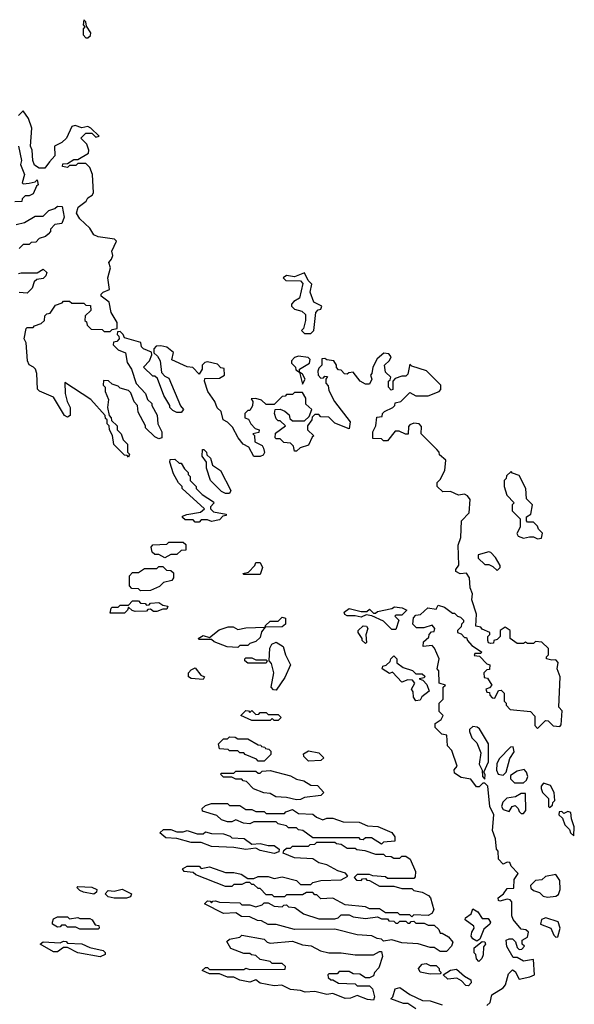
# Model space of a CAD drawing. Extents: x 2551545 to 2886624, y 315747 to 489036.
# Tile 96 of 119: x 2708598 to 2711337, y 372729 to 377590. Entities that reach past the tile are written whole.
import ezdxf

# ---------------------------------------------------------------- set-up
doc = ezdxf.new("R2010")
doc.units = 0

msp = doc.modelspace()

# ---------------------------------------------------------------- linework, layer by layer
at = {"layer": '0CON10XD'}
for points in [[(2708935, 377500), (2708948.3, 377511.7), (2708950, 377525), (2708928.3, 377558.3), (2708925, 377580), (2708915, 377590), (2708912.5, 377565), (2708920, 377555), (2708912.5, 377545), (2708912.5, 377515), (2708925, 377500), (2708935, 377500)], [(2708666.7, 375875), (2708645.7, 375885.7), (2708637.1, 375905), (2708630, 375995), (2708620, 376015), (2708630, 376065), (2708635, 376070), (2708665, 376070), (2708671.7, 376078.3), (2708705, 376090), (2708720, 376105), (2708721.7, 376128.3), (2708731.7, 376138.3), (2708748.3, 376141.7), (2708775, 376180), (2708808.3, 376191.7), (2708815, 376200), (2708845, 376200), (2708855, 376190), (2708915, 376190), (2708925, 376180), (2708948.3, 376178.3), (2708950, 376155), (2708921.7, 376128.3), (2708920, 376105), (2708928.3, 376098.3), (2708931.7, 376081.7), (2708951.7, 376061.7), (2709005, 376060), (2709015, 376050), (2709045, 376050), (2709055, 376060), (2709080, 376065), (2709080, 376095), (2709050, 376145), (2709040, 376195), (2709000, 376225), (2709000, 376235), (2709010, 376245), (2709041.7, 376258.3), (2709033.3, 376315), (2709046.7, 376365), (2709038.3, 376391.7), (2709051.7, 376408.3), (2709057.5, 376425), (2709053, 376447), (2709077, 376497), (2709066.4, 376506.4), (2708985, 376517.5), (2708965, 376527.5), (2708945, 376560), (2708895, 376607.5), (2708878.8, 376635), (2708886.7, 376665), (2708926.2, 376693.8), (2708935, 376710), (2708956.4, 376723.6), (2708962.5, 376735), (2708957.5, 376825), (2708945, 376860), (2708925, 376880), (2708885, 376880), (2708875, 376870), (2708845, 376870), (2708835, 376860), (2708810, 376865), (2708811.7, 376878.3), (2708835, 376880), (2708865, 376900), (2708885, 376900), (2708938.3, 376931.7), (2708940, 376945), (2708930, 376975), (2708900, 377005), (2708925, 377030), (2708955, 377030), (2708975, 377010), (2708990, 377015), (2708950, 377055), (2708935, 377062.5), (2708905, 377056.7), (2708873, 377067), (2708855, 377062.5), (2708830, 377005), (2708807, 376983), (2708770, 376965), (2708771.7, 376918.3), (2708745, 376887.5), (2708723, 376857), (2708695, 376857.5), (2708671.7, 376871.7), (2708662.5, 376895), (2708660, 376945), (2708652.5, 376965), (2708657.5, 377055), (2708641.7, 377101.7), (2708615, 377140), (2708593, 377117)], [(2708592.5, 376965), (2708607.5, 376895), (2708602.5, 376875), (2708622.5, 376825), (2708610, 376785), (2708615, 376780), (2708645, 376782.5), (2708675, 376790), (2708685, 376800), (2708690, 376775), (2708681.7, 376768.3), (2708665, 376730), (2708645, 376720), (2708625, 376720), (2708610, 376705), (2708608.3, 376691.7), (2708575, 376690)], [(2708581.7, 376578.3), (2708621.7, 376588.3), (2708675, 376620), (2708715, 376620), (2708741.7, 376648.3), (2708771.7, 376658.3), (2708785, 376670), (2708808.3, 376668.3), (2708817.5, 376615), (2708806.4, 376583.6), (2708771.7, 376578.3), (2708750, 376555), (2708750, 376545), (2708738.3, 376531.7), (2708725, 376520), (2708695, 376510), (2708678.3, 376491.7), (2708655, 376490), (2708645, 376480), (2708615, 376480), (2708595, 376460)], [(2708593, 376337), (2708605, 376340), (2708685, 376340), (2708715, 376357.5), (2708731.7, 376341.7), (2708727.5, 376325), (2708715, 376312.5), (2708683, 376307), (2708670, 376295), (2708660, 376265), (2708635, 376240), (2708595, 376242.5)], [(2710035, 376040), (2710050, 376055), (2710060, 376145), (2710071.7, 376158.3), (2710085, 376160), (2710090, 376175), (2710050, 376195), (2710032.5, 376245), (2710040, 376285), (2710023, 376303), (2710005, 376340), (2709955, 376320), (2709915, 376327.5), (2709900, 376315), (2709913, 376303), (2709985, 376300), (2709997, 376287), (2709980, 376215), (2709951.7, 376198.3), (2709940, 376185), (2709940, 376175), (2709955, 376160), (2709991.7, 376151.7), (2710010, 376135), (2710010, 376105), (2710000, 376065), (2709990, 376055), (2710005, 376040), (2710035, 376040)], [(2711028.3, 373211.7), (2711027.5, 373235), (2711020, 373245), (2711005, 373247.5), (2710968.3, 373238.3), (2710961.7, 373241.7), (2710960, 373255), (2710986.4, 373273.6), (2711005, 373300), (2711038.3, 373301.7), (2711040, 373345), (2711060, 373375), (2711025, 373410), (2711018.3, 373428.3), (2711005, 373430), (2710985, 373420), (2710962.5, 373445), (2710960, 373485), (2710952.5, 373495), (2710947.5, 373545), (2710933, 373587), (2710940, 373665), (2710920, 373705), (2710910, 373805), (2710895, 373820), (2710885, 373820), (2710867, 373803), (2710853, 373803), (2710825, 373840), (2710778.3, 373848.3), (2710745, 373870), (2710743, 373887), (2710757.5, 373905), (2710731.7, 373981.7), (2710710, 374005), (2710707.5, 374057.5), (2710682.5, 374062.5), (2710650, 374095), (2710650, 374115), (2710680, 374135), (2710690, 374155), (2710670, 374175), (2710670, 374215), (2710690, 374235), (2710690, 374295), (2710700, 374305), (2710670, 374315), (2710667.5, 374375), (2710660, 374385), (2710670, 374435), (2710647, 374487), (2710635, 374500), (2710590, 374495), (2710591.7, 374518.3), (2710618.3, 374541.7), (2710620, 374555), (2710631.7, 374568.3), (2710645, 374570), (2710647.5, 374585), (2710635, 374600), (2710593, 374587), (2710558.3, 374588.3), (2710540, 374605), (2710543, 374637), (2710555, 374650), (2710577, 374653), (2710613, 374687), (2710655, 374680), (2710665, 374700), (2710695, 374690), (2710735, 374660), (2710745, 374660), (2710760, 374645), (2710775, 374640), (2710790, 374625), (2710790, 374615), (2710780, 374605), (2710778.3, 374591.7), (2710760, 374575), (2710760, 374565), (2710778.3, 374558.3), (2710795, 374540), (2710805, 374540), (2710810, 374525), (2710830.7, 374500.7), (2710878.3, 374468.3), (2710875, 374460), (2710845, 374460), (2710841.7, 374451.7), (2710868.3, 374448.3), (2710905, 374410), (2710920, 374405), (2710918.3, 374381.7), (2710905, 374380), (2710890, 374365), (2710891.7, 374341.7), (2710908.3, 374338.3), (2710930, 374305), (2710918.3, 374291.7), (2710900, 374285), (2710905, 374270), (2710918.3, 374268.3), (2710920, 374255), (2710931.7, 374241.7), (2710945, 374240), (2710961.7, 374278.3), (2710975, 374280), (2710990, 374265), (2710990, 374225), (2711000, 374215), (2711000, 374205), (2711020, 374185), (2711120, 374175), (2711141.7, 374151.7), (2711142.5, 374105), (2711155, 374090), (2711195, 374130), (2711208.3, 374128.3), (2711233, 374103), (2711265, 374100), (2711271.7, 374108.3), (2711277.5, 374177.5), (2711260, 374195), (2711266.7, 374345), (2711252.5, 374385), (2711257, 374417), (2711245, 374430), (2711225, 374427.5), (2711200, 374435), (2711200, 374445), (2711210, 374455), (2711210, 374485), (2711177, 374517), (2711145, 374520), (2711135, 374510), (2711105, 374510), (2711095, 374517.5), (2711085, 374510), (2711055, 374510), (2711020, 374535), (2711020, 374575), (2710995, 374590), (2710970, 374575), (2710970, 374545), (2710955, 374530), (2710940, 374525), (2710938.3, 374511.7), (2710925, 374510), (2710913.6, 374513.6), (2710910, 374525), (2710910, 374545), (2710920, 374555), (2710920, 374565), (2710881.7, 374581.7), (2710875, 374590), (2710850, 374595), (2710853.3, 374655), (2710831.2, 374725), (2710833.3, 374755), (2710823.3, 374785), (2710820, 374835), (2710805, 374856.7), (2710773.9, 374853.9), (2710752.5, 374865), (2710752.5, 374875), (2710767, 374897), (2710763.3, 374995), (2710776.1, 375033.9), (2710780, 375115), (2710817.5, 375155), (2710821.7, 375221.7), (2710809.3, 375239.3), (2710795, 375247.5), (2710765, 375242.5), (2710725, 375260), (2710688.3, 375258.3), (2710660, 375285), (2710660, 375305), (2710675, 375320), (2710697.5, 375365), (2710702.5, 375415), (2710671.7, 375441.7), (2710670, 375455), (2710658.3, 375468.3), (2710580, 375545), (2710581.7, 375581.7), (2710570, 375595), (2710545, 375597.5), (2710525, 375590), (2710518.3, 375581.7), (2710517, 375543), (2710503, 375543), (2710471.7, 375558.3), (2710451.7, 375558.3), (2710415, 375510), (2710395, 375510), (2710385, 375520), (2710341.7, 375521.7), (2710342.5, 375555), (2710357.5, 375585), (2710361.7, 375628.3), (2710388.3, 375631.7), (2710390, 375645), (2710400, 375655), (2710440, 375675), (2710450, 375685), (2710451.7, 375698.3), (2710480, 375705), (2710525, 375750), (2710555, 375732.5), (2710615, 375733.3), (2710670, 375755), (2710677.5, 375765), (2710677.5, 375785), (2710606.1, 375856.1), (2710535, 375880), (2710525, 375890), (2710515, 375840), (2710505, 375830), (2710485, 375830), (2710451.7, 375818.3), (2710440, 375805), (2710440, 375765), (2710431.7, 375761.7), (2710420, 375775), (2710420, 375805), (2710428.3, 375811.7), (2710430, 375825), (2710405, 375850), (2710400, 375885), (2710425, 375907.5), (2710432.5, 375925), (2710420.7, 375940.7), (2710397, 375943), (2710362.5, 375915), (2710342.5, 375875), (2710337, 375843), (2710330, 375835), (2710337.5, 375815), (2710325, 375790), (2710305, 375790), (2710280, 375805), (2710245, 375850), (2710223, 375847), (2710215, 375840), (2710201.7, 375841.7), (2710185, 375860), (2710171.7, 375861.7), (2710162.5, 375872.5), (2710162.5, 375885), (2710150, 375905), (2710115, 375910), (2710105, 375917.5), (2710090, 375915), (2710090, 375885), (2710075, 375870), (2710070, 375855), (2710072.5, 375835), (2710085, 375820), (2710098.3, 375821.7), (2710105, 375830), (2710118.3, 375828.3), (2710110, 375815), (2710110, 375795), (2710121.7, 375781.7), (2710125, 375760), (2710153.3, 375705), (2710230, 375605), (2710225, 375570), (2710155, 375597.5), (2710125, 375627.5), (2710085, 375630), (2710075, 375640), (2710055, 375640), (2710041.7, 375628.3), (2710040, 375615), (2710020, 375585), (2710020, 375565), (2710050, 375535), (2710041.7, 375528.3), (2710025, 375490), (2709983, 375477), (2709965, 375460), (2709955, 375460), (2709950, 375485), (2709935, 375500), (2709903, 375503), (2709885, 375520), (2709865, 375520), (2709860, 375525), (2709861.7, 375548.3), (2709910, 375585), (2709885, 375610), (2709875, 375610), (2709865, 375620), (2709856.7, 375645), (2709860, 375665), (2709885, 375667.5), (2709907, 375657), (2709928.3, 375638.3), (2709931.7, 375621.7), (2709945, 375610), (2710005, 375610), (2710028.3, 375631.7), (2710040, 375665), (2710011.7, 375691.7), (2710011.7, 375721.7), (2709995, 375750), (2709955, 375750), (2709945, 375740), (2709915, 375740), (2709908.3, 375731.7), (2709895, 375730), (2709855, 375690), (2709815, 375690), (2709791.7, 375711.7), (2709765, 375720), (2709741.7, 375718.3), (2709750, 375705), (2709747, 375683), (2709735, 375660), (2709725, 375660), (2709710, 375645), (2709710, 375625), (2709728.3, 375618.3), (2709740, 375595), (2709761.7, 375571.7), (2709780, 375565), (2709778.3, 375551.7), (2709750, 375545), (2709757.5, 375537.5), (2709760, 375505), (2709795, 375487.5), (2709802.5, 375475), (2709807, 375453), (2709800, 375440), (2709785, 375433.3), (2709753.8, 375433.8), (2709729.3, 375479.3), (2709702.5, 375495), (2709677.5, 375525), (2709648.8, 375578.8), (2709625, 375602.5), (2709603.6, 375613.6), (2709593.3, 375655), (2709573.9, 375673.9), (2709561.2, 375705), (2709527.5, 375755), (2709510, 375805), (2709511.7, 375818.3), (2709585, 375820), (2709610, 375835), (2709608.3, 375868.3), (2709591.7, 375871.7), (2709575, 375890), (2709525, 375900), (2709513, 375897), (2709500, 375885), (2709500, 375865), (2709485, 375840), (2709452.5, 375872.5), (2709425, 375876.7), (2709350, 375910), (2709357, 375947), (2709325, 375972.5), (2709295, 375980), (2709271.7, 375978.3), (2709260, 375965), (2709260, 375945), (2709279.3, 375929.3), (2709292.5, 375905), (2709298.3, 375848.3), (2709315, 375830), (2709335, 375820), (2709393, 375683), (2709407.5, 375665), (2709395, 375650), (2709375, 375650), (2709355, 375660), (2709340, 375675), (2709340, 375685), (2709310, 375735), (2709278.3, 375818.3), (2709265, 375830), (2709255, 375830), (2709210, 375875), (2709240, 375905), (2709250, 375935), (2709248.3, 375948.3), (2709210, 375965), (2709200, 375975), (2709197, 375997), (2709115, 376020), (2709110, 376035), (2709095, 376050), (2709081.7, 376048.3), (2709080, 376035), (2709088.3, 376028.3), (2709090, 376015), (2709078.3, 376001.7), (2709061.7, 375998.3), (2709060, 375985), (2709085, 375960), (2709120, 375945), (2709128.3, 375898.3), (2709150, 375865), (2709173, 375793), (2709220, 375745), (2709230, 375715), (2709250, 375695), (2709250, 375685), (2709277, 375637), (2709280, 375595), (2709300, 375555), (2709300, 375525), (2709285, 375520), (2709265, 375530), (2709220, 375575), (2709220, 375585), (2709183, 375653), (2709180, 375685), (2709163, 375703), (2709147, 375747), (2709135, 375760), (2709095, 375770), (2709085, 375780), (2709055, 375790), (2709037, 375807), (2709011.7, 375808.3), (2709010, 375785), (2709020, 375775), (2709020, 375755), (2709037.5, 375715), (2709032.5, 375675), (2709040, 375635), (2709050, 375625), (2709051.7, 375611.7), (2709080, 375585), (2709080, 375565), (2709100, 375545), (2709110, 375515), (2709130, 375495), (2709130, 375455), (2709140, 375445), (2709135, 375430), (2709128.3, 375438.3), (2709115, 375440), (2709063, 375493), (2709057, 375537), (2709042.5, 375565), (2709040, 375585), (2709030, 375595), (2709030, 375615), (2709021.7, 375621.7), (2709020, 375635), (2708950, 375715), (2708821.7, 375798.3), (2708822.5, 375745), (2708832.5, 375705), (2708847.5, 375675), (2708847.5, 375635), (2708835, 375627.5), (2708820, 375635), (2708765.9, 375725.9), (2708696.4, 375756.4), (2708686.4, 375766.4), (2708683, 375843), (2708676.7, 375865), (2708666.7, 375875)], [(2709995, 375790), (2710007.5, 375815), (2709995, 375840), (2709980, 375850), (2709980, 375865), (2710030, 375895), (2710031.7, 375911.7), (2710022.5, 375922.5), (2709975, 375928.8), (2709955, 375922.5), (2709940, 375905), (2709940, 375895), (2709960, 375875), (2709961.7, 375861.7), (2709980, 375850), (2709995, 375790)], [(2709635, 375250), (2709615, 375250), (2709595, 375260), (2709540, 375315), (2709520, 375375), (2709520, 375405), (2709500, 375435), (2709501.7, 375468.3), (2709508.3, 375468.3), (2709520, 375455), (2709521.7, 375441.7), (2709540, 375425), (2709550.7, 375390.7), (2709590, 375365), (2709640, 375265), (2709635, 375250)], [(2709485, 375110), (2709465, 375110), (2709455, 375120), (2709415, 375120), (2709401.7, 375131.7), (2709401.7, 375138.3), (2709423.6, 375146.4), (2709491.7, 375158.3), (2709510, 375175), (2709400, 375275), (2709400, 375285), (2709383, 375303), (2709358.3, 375348.3), (2709340, 375405), (2709341.7, 375418.3), (2709365, 375420), (2709385, 375400), (2709395, 375400), (2709411.7, 375371.7), (2709430, 375355), (2709430, 375345), (2709440, 375335), (2709440, 375315), (2709470, 375285), (2709470, 375275), (2709500, 375245), (2709555, 375210), (2709557, 375203), (2709540, 375185), (2709540, 375175), (2709555, 375160), (2709618.3, 375148.3), (2709618.3, 375141.7), (2709601.7, 375138.3), (2709585, 375120), (2709545, 375112.5), (2709525, 375120), (2709495, 375120), (2709485, 375110)], [(2711155, 375027.5), (2711175, 375030), (2711180, 375055), (2711160, 375075), (2711155, 375090), (2711135, 375110), (2711105, 375110), (2711100, 375115), (2711100, 375135), (2711121.7, 375148.3), (2711130, 375195), (2711100, 375225), (2711097.5, 375275), (2711065, 375340), (2711031.7, 375351.7), (2711025, 375360), (2711001.7, 375338.3), (2711000, 375325), (2710990, 375315), (2710990, 375285), (2711003, 375243), (2711040, 375205), (2711030, 375195), (2711030, 375165), (2711070, 375125), (2711070, 375085), (2711053, 375053), (2711060, 375040), (2711085, 375030), (2711115, 375037.5), (2711135, 375037.5), (2711155, 375027.5)], [(2709315, 374932.5), (2709285, 374950), (2709265, 374950), (2709251.7, 374961.7), (2709247.5, 374985), (2709255, 374997.5), (2709325, 375000), (2709335, 375010), (2709405, 375010), (2709418.3, 374998.3), (2709418.3, 374971.7), (2709395, 374970), (2709375, 374950), (2709345, 374950), (2709315, 374932.5)], [(2710955, 374870), (2710970, 374885), (2710970, 374895), (2710947.5, 374935), (2710925, 374960), (2710915, 374962.5), (2710861.7, 374948.3), (2710861.7, 374931.7), (2710895, 374900), (2710915, 374900), (2710935, 374890), (2710955, 374870)], [(2709785, 374850), (2709705, 374850), (2709700, 374855), (2709728.3, 374861.7), (2709760, 374895), (2709765, 374910), (2709785, 374910), (2709797.5, 374885), (2709785, 374850)], [(2709195, 374770), (2709185, 374780), (2709151.7, 374781.7), (2709140, 374795), (2709140, 374845), (2709155, 374860), (2709185, 374860), (2709215, 374880), (2709275, 374880), (2709285, 374890), (2709305, 374890), (2709323, 374873), (2709345, 374870), (2709358.3, 374858.3), (2709357.5, 374835), (2709349.3, 374820.7), (2709308.3, 374811.7), (2709288.3, 374791.7), (2709245, 374772.5), (2709195, 374770)], [(2709115, 374660), (2709045, 374660), (2709050, 374685), (2709055, 374690), (2709085, 374690), (2709095, 374700), (2709135, 374700), (2709155, 374720), (2709185, 374720), (2709195, 374710), (2709218.3, 374708.3), (2709225, 374700), (2709238.3, 374701.7), (2709245, 374710), (2709285, 374712.5), (2709305, 374700), (2709330, 374695), (2709325, 374680), (2709305, 374680), (2709275, 374667.5), (2709258.3, 374668.3), (2709245, 374680), (2709231.7, 374678.3), (2709225, 374670), (2709168.3, 374668.3), (2709153, 374673), (2709135, 374690), (2709130, 374675), (2709115, 374660)], [(2710455, 374580), (2710435, 374580), (2710395, 374620), (2710337.5, 374647.5), (2710308.3, 374651.7), (2710285, 374640), (2710255, 374647.5), (2710215, 374647.5), (2710203.6, 374653.6), (2710200, 374665), (2710225, 374682.5), (2710285, 374667.5), (2710311.7, 374668.3), (2710325, 374680), (2710345, 374660), (2710355, 374660), (2710365, 374667.5), (2710435, 374682.5), (2710448.3, 374691.7), (2710487, 374687), (2710510, 374675), (2710485, 374650), (2710455, 374650), (2710450, 374645), (2710470, 374625), (2710455, 374580)], [(2709810, 374590), (2709811.7, 374598.3), (2709835, 374620), (2709875, 374620), (2709895, 374640), (2709910, 374635), (2709910, 374605), (2709895, 374592.5), (2709810, 374590)], [(2709675, 374490), (2709623, 374493), (2709558.3, 374518.3), (2709545, 374530), (2709485, 374530), (2709480, 374535), (2709505, 374550), (2709535, 374540), (2709583, 374577), (2709628.3, 374591.7), (2709651.7, 374591.7), (2709675, 374580), (2709715, 374587.5), (2709810, 374590), (2709793, 374567), (2709785, 374540), (2709765, 374520), (2709735, 374510), (2709725, 374500), (2709685, 374500), (2709675, 374490)], [(2710305, 374510), (2710290, 374525), (2710290, 374535), (2710270, 374565), (2710270, 374575), (2710295, 374597.5), (2710310, 374595), (2710317.5, 374585), (2710307, 374553), (2710310, 374515), (2710305, 374510)], [(2709865, 374280), (2709851.7, 374281.7), (2709840, 374295), (2709852.5, 374365), (2709841.7, 374411.7), (2709830, 374425), (2709833.6, 374486.4), (2709843.6, 374506.4), (2709865, 374516.7), (2709900, 374495), (2709911.2, 374455), (2709936.2, 374405), (2709907.7, 374342.3), (2709865, 374280)], [(2709815, 374412.5), (2709725, 374412.5), (2709710, 374425), (2709710, 374435), (2709715, 374440), (2709745, 374440), (2709765, 374430), (2709815, 374430), (2709820, 374425), (2709815, 374412.5)], [(2710555, 374227.5), (2710542.5, 374245), (2710541.7, 374271.7), (2710532.5, 374285), (2710550, 374315), (2710538.3, 374328.3), (2710515, 374330), (2710485, 374320), (2710438.3, 374368.3), (2710425, 374362.5), (2710387.5, 374385), (2710391.7, 374398.3), (2710407, 374403), (2710428.3, 374421.7), (2710430, 374435), (2710445, 374450), (2710460, 374435), (2710460, 374415), (2710491.7, 374391.7), (2710537, 374377), (2710555, 374360), (2710585, 374360), (2710598.3, 374348.3), (2710595, 374340), (2710570, 374335), (2710588.3, 374328.3), (2710608.3, 374308.3), (2710620, 374275), (2710583.6, 374246.4), (2710575, 374230), (2710555, 374227.5)], [(2709505, 374332.5), (2709445, 374337.5), (2709432.5, 374345), (2709432.5, 374365), (2709445, 374380), (2709465, 374390), (2709493.3, 374353.3), (2709510, 374345), (2709505, 374332.5)], [(2709875, 374130), (2709855, 374130), (2709845, 374140), (2709835, 374130), (2709745, 374130), (2709690, 374155), (2709715, 374180), (2709728.3, 374178.3), (2709735, 374170), (2709745, 374180), (2709765, 374160), (2709778.3, 374161.7), (2709785, 374170), (2709815, 374170), (2709825, 374160), (2709875, 374160), (2709890, 374145), (2709875, 374130)], [(2710895, 373840), (2710897, 373863), (2710890, 373875), (2710913.6, 373926.4), (2710912.5, 374015), (2710868.3, 374088.3), (2710857, 374097), (2710835, 374100), (2710820, 374085), (2710820, 374075), (2710830, 374045), (2710855, 374020), (2710875, 373970), (2710866.7, 373915), (2710882.5, 373885), (2710883, 373853), (2710895, 373840)], [(2709805, 373930), (2709775, 373930), (2709768.3, 373938.3), (2709711.7, 373961.7), (2709705, 373970), (2709685, 373970), (2709675, 373980), (2709635, 373980), (2709627.5, 373987.5), (2709585, 373990), (2709580, 374015), (2709605, 374040), (2709625, 374040), (2709635, 374050), (2709661.7, 374048.3), (2709675, 374040), (2709725, 374040), (2709775, 374010), (2709788.3, 374008.3), (2709791.7, 374001.7), (2709808.3, 373998.3), (2709811.7, 373991.7), (2709828.3, 373988.3), (2709838.3, 373978.3), (2709838.3, 373961.7), (2709805, 373930)], [(2710025, 373930), (2710001.7, 373951.7), (2710000, 373965), (2710025, 373980), (2710075, 373970), (2710100, 373945), (2710085, 373932.5), (2710025, 373930)], [(2710985, 373860), (2711000, 373875), (2711018.3, 373941.7), (2711040, 373975), (2711035, 374000), (2711021.7, 373998.3), (2710965, 373940), (2710953.6, 373916.4), (2710953.3, 373885), (2710960, 373865), (2710985, 373860)], [(2709965, 373737.5), (2709915, 373750), (2709863, 373753), (2709835, 373770), (2709803, 373773), (2709753, 373793), (2709718.3, 373828.3), (2709701.7, 373831.7), (2709695, 373840), (2709665, 373840), (2709645, 373850), (2709605, 373850), (2709590, 373865), (2709595, 373870), (2709655, 373870), (2709665, 373880), (2709765, 373880), (2709775, 373870), (2709785, 373870), (2709795, 373880), (2709835, 373882.5), (2709935, 373857.5), (2709965, 373840), (2710001.7, 373831.7), (2710035, 373810), (2710068.3, 373808.3), (2710100, 373775), (2710085, 373760), (2710005, 373750), (2709985, 373740), (2709965, 373737.5)], [(2711041.7, 373821.7), (2711085, 373822.5), (2711100, 373835), (2711106.7, 373853.3), (2711100, 373875), (2711088.3, 373888.3), (2711055, 373880), (2711021.7, 373858.3), (2711021.7, 373841.7), (2711041.7, 373821.7)], [(2711215, 373700), (2711228.3, 373711.7), (2711230, 373725), (2711240, 373735), (2711237.5, 373775), (2711218.3, 373808.3), (2711185, 373820), (2711172.5, 373805), (2711173.6, 373793.6), (2711180, 373775), (2711210, 373745), (2711210, 373705), (2711215, 373700)], [(2711085, 373670), (2711096.7, 373685), (2711095, 373770), (2711075, 373770), (2711047, 373753), (2711003, 373747), (2710983, 373727), (2710977.5, 373705), (2710985, 373690), (2711015, 373680), (2711030, 373705), (2711045, 373710), (2711060, 373695), (2711065, 373680), (2711075, 373670), (2711085, 373670)], [(2710385, 373520), (2710335, 373550), (2710305, 373550), (2710295, 373540), (2710281.7, 373541.7), (2710275, 373550), (2710045, 373550), (2709997, 373587), (2709975, 373590), (2709965, 373600), (2709925, 373600), (2709915, 373610), (2709875, 373620), (2709865, 373630), (2709755, 373630), (2709735, 373620), (2709703, 373623), (2709665, 373640), (2709645, 373630), (2709625, 373630), (2709595, 373640), (2709571.7, 373661.7), (2709501.7, 373681.7), (2709500, 373695), (2709515, 373710), (2709545, 373720), (2709625, 373720), (2709635, 373710), (2709685, 373710), (2709715, 373690), (2709745, 373690), (2709765, 373680), (2709805, 373680), (2709815, 373670), (2709905, 373670), (2709911.7, 373678.3), (2709945, 373690), (2709975, 373670), (2710045, 373667.5), (2710063, 373653), (2710095, 373640), (2710115, 373647.5), (2710145, 373647.5), (2710195, 373630), (2710275, 373627.5), (2710315, 373610), (2710367, 373607), (2710435, 373577.5), (2710450, 373555), (2710450, 373535), (2710395, 373530), (2710385, 373520)], [(2711335, 373560), (2711336.7, 373605), (2711322.5, 373645), (2711320, 373675), (2711305, 373680), (2711285, 373670), (2711275, 373680), (2711261.7, 373678.3), (2711260, 373665), (2711278.3, 373648.3), (2711290, 373615), (2711312.5, 373592.5), (2711317.5, 373575), (2711335, 373560)], [(2709855, 373473.3), (2709785, 373487.5), (2709765, 373500), (2709715, 373492.5), (2709655, 373502.5), (2709545, 373507.5), (2709495, 373527.5), (2709445, 373527.5), (2709375, 373547.5), (2709320.7, 373550.7), (2709290, 373575), (2709308.3, 373591.7), (2709345, 373592.5), (2709375, 373580), (2709405, 373580), (2709425, 373587.5), (2709475, 373570), (2709505, 373570), (2709515, 373580), (2709545, 373572.5), (2709605, 373570), (2709638.3, 373558.3), (2709645, 373550), (2709707, 373547), (2709745, 373520), (2709785, 373522.5), (2709825, 373512.5), (2709855, 373512.5), (2709880, 373495), (2709878.3, 373481.7), (2709855, 373473.3)], [(2710535, 373160), (2710525, 373170), (2710475, 373170), (2710465, 373180), (2710405, 373180), (2710375, 373200), (2710325, 373200), (2710305, 373210), (2710205, 373220), (2710145, 373252.5), (2710085, 373250), (2710065, 373270), (2710055, 373270), (2710045, 373280), (2710015, 373280), (2709995, 373270), (2709915, 373270), (2709905, 373260), (2709855, 373260), (2709845, 373270), (2709815, 373270), (2709785, 373300), (2709775, 373300), (2709755, 373320), (2709745, 373320), (2709735, 373330), (2709715, 373330), (2709695, 373320), (2709655, 373320), (2709645, 373310), (2709615, 373310), (2709468.3, 373368.3), (2709455, 373380), (2709410, 373385), (2709401.7, 373398.3), (2709425, 373410), (2709485, 373410), (2709495, 373400), (2709535, 373407.5), (2709615, 373380), (2709655, 373380), (2709691.7, 373371.7), (2709725, 373350), (2709755, 373350), (2709775, 373360), (2709825, 373360), (2709855, 373350), (2709895, 373357.5), (2709965, 373340), (2709985, 373320), (2710035, 373320), (2710045, 373330), (2710085, 373340), (2710185, 373342.5), (2710218.3, 373361.7), (2710207, 373377), (2710168.3, 373388.3), (2710115, 373417.5), (2710075, 373427.5), (2710045, 373447.5), (2709955, 373452.5), (2709900, 373475), (2709901.7, 373488.3), (2709915, 373500), (2709935, 373500), (2709945, 373510), (2710025, 373510), (2710031.7, 373518.3), (2710055, 373520), (2710065, 373530), (2710155, 373530), (2710163, 373523), (2710185, 373520), (2710215, 373500), (2710255, 373500), (2710263, 373493), (2710301.7, 373488.3), (2710355, 373470), (2710395, 373470), (2710405, 373460), (2710431.7, 373458.3), (2710445, 373450), (2710475, 373450), (2710485, 373460), (2710505, 373460), (2710526.1, 373446.1), (2710553.3, 373385), (2710551.7, 373358.3), (2710545, 373350), (2710415, 373350), (2710405, 373357.5), (2710342.5, 373362.5), (2710325, 373370), (2710265, 373370), (2710250, 373355), (2710261.7, 373341.7), (2710285, 373340), (2710291.7, 373348.3), (2710305, 373350), (2710311.7, 373341.7), (2710325, 373340), (2710375, 373312.5), (2710445, 373312.5), (2710485, 373300), (2710535, 373300), (2710545, 373290), (2710585, 373282.5), (2710616.4, 373266.4), (2710626.7, 373255), (2710642.5, 373195), (2710633, 373177), (2710615, 373167.5), (2710545, 373170), (2710535, 373160)], [(2711205, 373257.5), (2711245, 373262.5), (2711258.3, 373271.7), (2711266.7, 373295), (2711265, 373340), (2711245, 373370), (2711195, 373360), (2711177, 373343), (2711145, 373340), (2711120, 373315), (2711121.7, 373301.7), (2711135, 373290), (2711165, 373280), (2711183, 373263), (2711205, 373257.5)], [(2708965, 373272.5), (2708913, 373283), (2708895, 373290), (2708880, 373305), (2708885, 373310), (2708955, 373307.5), (2708980, 373295), (2708978.3, 373281.7), (2708965, 373272.5)], [(2709125, 373252.5), (2709065, 373252.5), (2709035, 373260), (2709020, 373275), (2709035, 373290), (2709065, 373287.5), (2709105, 373297.5), (2709150, 373275), (2709145, 373260), (2709125, 373252.5)], [(2710705, 372990), (2710675, 372990), (2710645, 373010), (2710625, 373010), (2710565, 373027.5), (2710485, 373032.5), (2710435, 373047.5), (2710395, 373040), (2710385, 373050), (2710363, 373053), (2710336.4, 373066.4), (2710265, 373072.5), (2710155, 373100), (2709955, 373097.5), (2709865, 373122.5), (2709825, 373122.5), (2709791.7, 373141.7), (2709773, 373143), (2709735, 373160), (2709693, 373163), (2709665, 373180), (2709605, 373177.5), (2709510, 373225), (2709525, 373240), (2709538.3, 373238.3), (2709545, 373230), (2709551.7, 373238.3), (2709565, 373240), (2709585, 373232.5), (2709685, 373230), (2709695, 373220), (2709735, 373220), (2709765, 373210), (2709795, 373220), (2709805, 373230), (2709825, 373230), (2709855, 373212.5), (2709895, 373210), (2709901.7, 373218.3), (2709915, 373220), (2709925, 373210), (2709957, 373207), (2710000, 373175), (2710075, 373150), (2710155, 373150), (2710170, 373155), (2710185, 373170), (2710225, 373170), (2710245, 373160), (2710305, 373152.5), (2710365, 373160), (2710385, 373150), (2710415, 373150), (2710421.7, 373141.7), (2710445, 373140), (2710455, 373130), (2710465, 373130), (2710475, 373140), (2710505, 373140), (2710515, 373130), (2710525, 373130), (2710531.7, 373138.3), (2710545, 373140), (2710555, 373130), (2710595, 373130), (2710615, 373120), (2710645, 373120), (2710668.3, 373098.3), (2710675, 373080), (2710685, 373080), (2710715, 373062.5), (2710736.7, 373035), (2710730, 373015), (2710705, 372990)], [(2710855, 373040), (2710835, 373052.5), (2710827.5, 373065), (2710830, 373085), (2710842.5, 373105), (2710840, 373115), (2710797.5, 373145), (2710800, 373155), (2710827.5, 373175), (2710835, 373200), (2710860, 373185), (2710881.7, 373151.7), (2710911.7, 373151.7), (2710922.5, 373135), (2710920, 373125), (2710890, 373100), (2710870, 373050), (2710855, 373040)], [(2710905, 372722.5), (2710921.7, 372738.3), (2710930, 372775), (2710985, 372810), (2710997.5, 372825), (2711011.2, 372878.8), (2711031.7, 372898.3), (2711045, 372890), (2711065, 372852.5), (2711116.4, 372863.6), (2711140, 372875), (2711135, 372950), (2711085, 372942.5), (2711055, 372960), (2711035, 372960), (2711003.6, 373013.6), (2711000, 373045), (2711015, 373052.5), (2711031.7, 373051.7), (2711047, 373037), (2711055, 373010), (2711065, 373000), (2711078.3, 373001.7), (2711090, 373015), (2711080, 373025), (2711080, 373045), (2711105, 373060), (2711110, 373085), (2711097, 373097), (2711075, 373100), (2711035, 373147.5), (2711028.8, 373165), (2711028.3, 373211.7)], [(2708985, 373100), (2708895, 373100), (2708875, 373110), (2708835, 373110), (2708825, 373120), (2708805, 373120), (2708798.3, 373111.7), (2708785, 373110), (2708760, 373125), (2708760, 373135), (2708765, 373150), (2708785, 373160), (2708835, 373160), (2708845, 373150), (2708885, 373157.5), (2708895, 373152.5), (2708945, 373152.5), (2708956.4, 373146.4), (2708971.7, 373121.7), (2708988.3, 373118.3), (2708990, 373105), (2708985, 373100)], [(2711245, 373060), (2711255, 373062.5), (2711266.7, 373105), (2711256.4, 373136.4), (2711196.1, 373156.1), (2711175, 373147.5), (2711170, 373125), (2711220, 373105), (2711235, 373070), (2711245, 373060)], [(2710345, 372750), (2710315, 372753.3), (2710265, 372772.5), (2710231.7, 372758.3), (2710205, 372757.5), (2710145, 372782.5), (2710115, 372777.5), (2710055, 372792.5), (2710008.3, 372788.3), (2709985, 372797.5), (2709935, 372802.5), (2709893, 372823), (2709855, 372820), (2709785, 372832.5), (2709765, 372850), (2709735, 372837.5), (2709685, 372847.5), (2709655, 372862.5), (2709625, 372862.5), (2709585, 372880), (2709535, 372880), (2709500, 372895), (2709515, 372910), (2709525, 372910), (2709535, 372900), (2709705, 372900), (2709715, 372907.5), (2709735, 372900), (2709908.3, 372901.7), (2709910, 372915), (2709895, 372930), (2709845, 372930), (2709835, 372940), (2709785, 372950), (2709765, 372970), (2709743, 372973), (2709735, 372980), (2709705, 372980), (2709640, 373005), (2709621.7, 373038.3), (2709635, 373050), (2709685, 373060), (2709695, 373070), (2709805, 373050), (2709820, 373035), (2709835, 373030), (2709945, 373040), (2709995, 373022.5), (2710037, 373017), (2710083, 372993), (2710125, 372982.5), (2710185, 372982.5), (2710255, 372972.5), (2710345, 372972.5), (2710375, 372990), (2710385, 372990), (2710390, 372965), (2710371.7, 372908.3), (2710350, 372885), (2710345, 372870), (2710325, 372860), (2710305, 372860), (2710277, 372877), (2710245, 372880), (2710225, 372890), (2710175, 372890), (2710165, 372880), (2710125, 372880), (2710120, 372875), (2710121.7, 372861.7), (2710135, 372850), (2710145, 372850), (2710173, 372833), (2710255, 372830), (2710265, 372820), (2710325, 372820), (2710340, 372805), (2710350, 372765), (2710345, 372750)], [(2708995, 372963.3), (2708885, 372982.5), (2708835, 373010), (2708815, 373010), (2708785, 372987.5), (2708765, 372987.5), (2708700, 373025), (2708715, 373037.5), (2708797.5, 373032.5), (2708815, 373040), (2708828.3, 373038.3), (2708835, 373030), (2708905, 373027.5), (2708945, 373010), (2709010, 372995), (2709020, 372985), (2709020, 372975), (2708995, 372963.3)], [(2710865, 372940), (2710853, 372953), (2710850, 372975), (2710843, 372983), (2710843, 373007), (2710881.7, 373038.3), (2710895, 373037.5), (2710897.5, 373025), (2710888.3, 373011.7), (2710887, 372973), (2710880, 372955), (2710865, 372940)], [(2710625, 372877.5), (2710575, 372887.5), (2710567.5, 372905), (2710585, 372927.5), (2710605, 372930), (2710625, 372920), (2710655, 372920), (2710670, 372905), (2710670, 372895), (2710680, 372885), (2710675, 372880), (2710625, 372877.5)], [(2710815, 372820), (2710801.7, 372821.7), (2710780, 372845), (2710757, 372857), (2710713, 372853), (2710690, 372875), (2710725, 372897.5), (2710755, 372902.5), (2710795, 372867.5), (2710825, 372850), (2710827.5, 372835), (2710815, 372820)], [(2710555, 372706.7), (2710515, 372732.5), (2710493, 372733), (2710430, 372755), (2710440, 372765), (2710452.5, 372805), (2710475, 372812.5), (2710525, 372776.7), (2710587, 372747), (2710625, 372746.7), (2710685, 372726.7)]]:
    msp.add_lwpolyline(points, dxfattribs=at)

doc.saveas('drawing.dxf')
